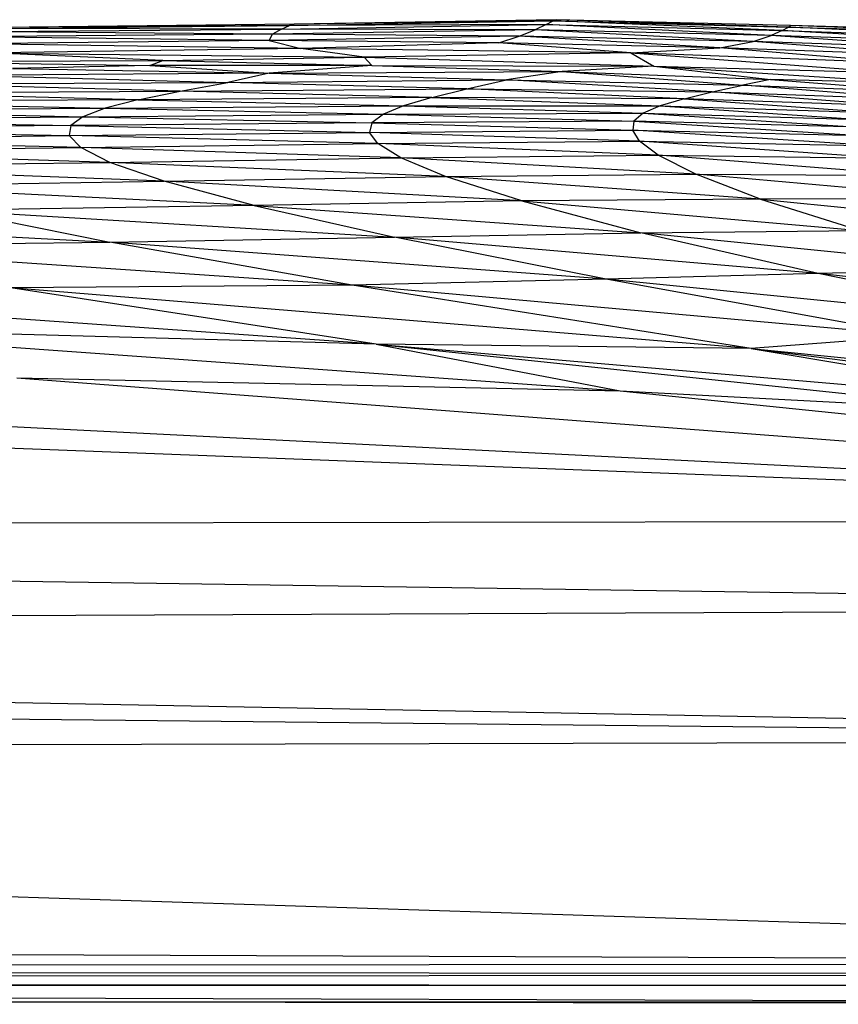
# Paper-space layout '_Posterior' of a CAD drawing. Header units: millimetres. Extents: x -1200 to 50, y -70 to 65.
# Tile 32 of 55: x -516 to -478, y 15 to 60. Entities that reach past the tile are written whole.
import ezdxf

# ---------------------------------------------------------------- set-up
doc = ezdxf.new("R2010")
doc.units = ezdxf.units.MM

psp = doc.layouts.new('_Posterior')

# ---------------------------------------------------------------- linework, layer by layer
at = {"color": 7, "linetype": 'Continuous', "lineweight": 25}
for p, q in [((-503.366, 59.451), (-491.364, 59.661)), ((-491.224, 59.718), (-503.145, 59.507)), ((-491.364, 59.661), (-503.145, 59.507)), ((-491.681, 59.5), (-491.364, 59.661)), ((-491.364, 59.661), (-491.224, 59.718)), ((-480.945, 59.22), (-491.364, 59.661)), ((-491.364, 59.661), (-480.661, 59.385)), ((-480.661, 59.385), (-491.224, 59.718)), ((-480.562, 59.46), (-491.224, 59.718)), ((-517.318, 59.168), (-503.72, 59.294)), ((-504.132, 59.061), (-517.318, 59.168)), ((-516.901, 59.315), (-503.366, 59.451)), ((-503.72, 59.294), (-516.901, 59.315)), ((-503.145, 59.507), (-516.554, 59.355)), ((-503.366, 59.451), (-516.554, 59.355)), ((-503.72, 59.294), (-504.132, 59.061)), ((-492.19, 59.26), (-504.132, 59.061)), ((-503.72, 59.294), (-491.681, 59.5)), ((-503.72, 59.294), (-503.366, 59.451)), ((-492.19, 59.26), (-503.72, 59.294)), ((-503.366, 59.451), (-503.145, 59.507)), ((-491.681, 59.5), (-503.366, 59.451)), ((-492.911, 58.965), (-492.19, 59.26)), ((-491.681, 59.5), (-492.19, 59.26)), ((-482.272, 58.72), (-492.19, 59.26)), ((-481.448, 58.991), (-492.19, 59.26)), ((-481.448, 58.991), (-491.681, 59.5)), ((-491.681, 59.5), (-480.945, 59.22)), ((-480.945, 59.22), (-481.448, 58.991)), ((-480.945, 59.22), (-480.661, 59.385)), ((-471.954, 58.689), (-480.945, 59.22)), ((-480.945, 59.22), (-471.53, 58.931)), ((-480.661, 59.385), (-480.562, 59.46)), ((-471.53, 58.931), (-480.661, 59.385)), ((-480.661, 59.385), (-471.288, 59.106)), ((-471.288, 59.106), (-480.562, 59.46)), ((-471.208, 59.193), (-480.562, 59.46)), ((-504.132, 59.061), (-517.67, 58.936)), ((-504.293, 58.769), (-517.67, 58.936)), ((-504.293, 58.769), (-517.618, 58.622)), ((-504.293, 58.769), (-504.132, 59.061)), ((-492.911, 58.965), (-504.293, 58.769)), ((-493.836, 58.663), (-504.293, 58.769)), ((-504.293, 58.769), (-502.846, 58.408)), ((-492.911, 58.965), (-504.132, 59.061)), ((-493.836, 58.663), (-492.911, 58.965)), ((-483.788, 58.436), (-492.911, 58.965)), ((-482.272, 58.72), (-492.911, 58.965)), ((-483.788, 58.436), (-482.272, 58.72)), ((-482.272, 58.72), (-481.448, 58.991)), ((-473.631, 58.072), (-482.272, 58.72)), ((-472.618, 58.397), (-482.272, 58.72)), ((-472.618, 58.397), (-481.448, 58.991)), ((-471.954, 58.689), (-481.448, 58.991)), ((-502.846, 58.408), (-517.618, 58.622)), ((-502.846, 58.408), (-516.839, 58.203)), ((-493.836, 58.663), (-502.846, 58.408)), ((-487.839, 58.202), (-502.846, 58.408)), ((-499.963, 58.007), (-502.846, 58.408)), ((-487.839, 58.202), (-493.836, 58.663)), ((-483.788, 58.436), (-493.836, 58.663)), ((-487.839, 58.202), (-483.788, 58.436)), ((-475.12, 57.723), (-483.788, 58.436)), ((-473.631, 58.072), (-483.788, 58.436)), ((-521.845, 57.815), (-509.124, 57.866)), ((-521.845, 57.815), (-509.711, 57.63)), ((-509.124, 57.866), (-516.839, 58.203)), ((-516.839, 58.203), (-499.963, 58.007)), ((-509.711, 57.63), (-509.124, 57.866)), ((-509.124, 57.866), (-499.963, 58.007)), ((-509.124, 57.866), (-499.619, 57.639)), ((-487.839, 58.202), (-499.963, 58.007)), ((-499.963, 58.007), (-499.619, 57.639)), ((-499.963, 58.007), (-486.779, 57.61)), ((-487.839, 58.202), (-486.779, 57.61)), ((-487.839, 58.202), (-475.867, 57.306)), ((-475.12, 57.723), (-487.839, 58.202)), ((-509.711, 57.63), (-515.968, 57.493)), ((-515.968, 57.493), (-504.294, 57.287)), ((-499.619, 57.639), (-509.711, 57.63)), ((-509.711, 57.63), (-504.294, 57.287)), ((-499.619, 57.639), (-504.294, 57.287)), ((-504.294, 57.287), (-490.961, 57.36)), ((-499.619, 57.639), (-490.961, 57.36)), ((-499.619, 57.639), (-486.779, 57.61)), ((-490.961, 57.36), (-493.492, 56.979)), ((-486.779, 57.61), (-490.961, 57.36)), ((-490.961, 57.36), (-481.479, 56.989)), ((-490.961, 57.36), (-482.74, 56.733)), ((-486.779, 57.61), (-481.479, 56.989)), ((-486.779, 57.61), (-475.867, 57.306)), ((-486.779, 57.61), (-474.855, 56.838)), ((-504.294, 57.287), (-517.68, 57.184)), ((-517.68, 57.184), (-506.164, 56.86)), ((-504.294, 57.287), (-506.164, 56.86)), ((-506.164, 56.86), (-493.492, 56.979)), ((-504.294, 57.287), (-493.492, 56.979)), ((-495.3, 56.572), (-493.492, 56.979)), ((-493.492, 56.979), (-482.74, 56.733)), ((-484.134, 56.43), (-493.492, 56.979)), ((-481.479, 56.989), (-482.74, 56.733)), ((-474.855, 56.838), (-481.479, 56.989)), ((-481.479, 56.989), (-474.129, 56.435)), ((-523.316, 56.396), (-508.34, 56.463)), ((-520.596, 56.798), (-506.164, 56.86)), ((-508.34, 56.463), (-520.596, 56.798)), ((-510.263, 56.075), (-508.34, 56.463)), ((-508.34, 56.463), (-506.164, 56.86)), ((-508.34, 56.463), (-495.3, 56.572)), ((-496.889, 56.177), (-508.34, 56.463)), ((-495.3, 56.572), (-506.164, 56.86)), ((-496.889, 56.177), (-495.3, 56.572)), ((-495.3, 56.572), (-484.134, 56.43)), ((-485.411, 56.116), (-495.3, 56.572)), ((-484.134, 56.43), (-482.74, 56.733)), ((-474.701, 56.103), (-482.74, 56.733)), ((-482.74, 56.733), (-474.129, 56.435)), ((-510.263, 56.075), (-525.46, 55.992)), ((-510.263, 56.075), (-523.316, 56.396)), ((-510.263, 56.075), (-511.747, 55.691)), ((-496.889, 56.177), (-510.263, 56.075)), ((-510.263, 56.075), (-498.18, 55.794)), ((-496.889, 56.177), (-498.18, 55.794)), ((-485.411, 56.116), (-496.889, 56.177)), ((-496.889, 56.177), (-486.496, 55.796)), ((-485.411, 56.116), (-486.496, 55.796)), ((-485.411, 56.116), (-484.134, 56.43)), ((-485.411, 56.116), (-476.457, 55.475)), ((-475.58, 55.785), (-485.411, 56.116)), ((-475.58, 55.785), (-484.134, 56.43)), ((-484.134, 56.43), (-474.701, 56.103)), ((-527.044, 55.592), (-511.747, 55.691)), ((-527.044, 55.592), (-512.764, 55.304)), ((-525.46, 55.992), (-511.747, 55.691)), ((-511.747, 55.691), (-512.764, 55.304)), ((-511.747, 55.691), (-498.18, 55.794)), ((-511.747, 55.691), (-499.093, 55.415)), ((-498.18, 55.794), (-499.093, 55.415)), ((-498.18, 55.794), (-486.496, 55.796)), ((-498.18, 55.794), (-487.278, 55.464)), ((-486.496, 55.796), (-487.278, 55.464)), ((-486.496, 55.796), (-476.457, 55.475)), ((-486.496, 55.796), (-477.159, 55.164)), ((-528.082, 55.186), (-512.764, 55.304)), ((-528.082, 55.186), (-513.316, 54.897)), ((-512.764, 55.304), (-513.316, 54.897)), ((-512.764, 55.304), (-499.093, 55.415)), ((-512.764, 55.304), (-499.609, 55.023)), ((-499.093, 55.415), (-499.609, 55.023)), ((-499.093, 55.415), (-487.278, 55.464)), ((-499.093, 55.415), (-487.69, 55.103)), ((-487.278, 55.464), (-487.69, 55.103)), ((-487.278, 55.464), (-477.159, 55.164)), ((-487.278, 55.464), (-477.469, 54.831)), ((-513.316, 54.897), (-528.588, 54.76)), ((-528.588, 54.76), (-513.381, 54.442)), ((-513.316, 54.897), (-513.381, 54.442)), ((-499.609, 55.023), (-513.316, 54.897)), ((-513.316, 54.897), (-499.719, 54.591)), ((-499.609, 55.023), (-499.719, 54.591)), ((-499.719, 54.591), (-487.747, 54.692)), ((-487.69, 55.103), (-499.609, 55.023)), ((-499.609, 55.023), (-487.747, 54.692)), ((-487.69, 55.103), (-487.747, 54.692)), ((-487.747, 54.692), (-477.345, 54.447)), ((-487.436, 54.194), (-487.747, 54.692)), ((-476.964, 53.989), (-487.747, 54.692)), ((-477.469, 54.831), (-487.69, 55.103)), ((-487.69, 55.103), (-477.345, 54.447)), ((-528.532, 54.285), (-513.381, 54.442)), ((-512.858, 53.902), (-528.532, 54.285)), ((-513.381, 54.442), (-499.719, 54.591)), ((-499.348, 54.078), (-513.381, 54.442)), ((-512.858, 53.902), (-513.381, 54.442)), ((-487.436, 54.194), (-499.719, 54.591)), ((-499.348, 54.078), (-499.719, 54.591)), ((-527.801, 53.725), (-512.858, 53.902)), ((-512.858, 53.902), (-499.348, 54.078)), ((-498.301, 53.431), (-512.858, 53.902)), ((-511.534, 53.226), (-512.858, 53.902)), ((-499.348, 54.078), (-487.436, 54.194)), ((-486.585, 53.549), (-499.348, 54.078)), ((-498.301, 53.431), (-499.348, 54.078)), ((-487.436, 54.194), (-476.964, 53.989)), ((-486.585, 53.549), (-487.436, 54.194)), ((-476.252, 53.412), (-487.436, 54.194)), ((-511.534, 53.226), (-527.801, 53.725)), ((-511.534, 53.226), (-498.301, 53.431)), ((-498.301, 53.431), (-486.585, 53.549)), ((-484.878, 52.689), (-498.301, 53.431)), ((-496.258, 52.585), (-498.301, 53.431)), ((-486.585, 53.549), (-476.252, 53.412)), ((-484.878, 52.689), (-486.585, 53.549)), ((-474.85, 52.634), (-486.585, 53.549)), ((-526.175, 53.034), (-511.534, 53.226)), ((-509.064, 52.364), (-526.175, 53.034)), ((-496.258, 52.585), (-511.534, 53.226)), ((-509.064, 52.364), (-511.534, 53.226)), ((-509.064, 52.364), (-496.258, 52.585)), ((-496.258, 52.585), (-484.878, 52.689)), ((-481.937, 51.556), (-496.258, 52.585)), ((-492.792, 51.47), (-496.258, 52.585)), ((-484.878, 52.689), (-474.85, 52.634)), ((-472.375, 51.575), (-484.878, 52.689)), ((-481.937, 51.556), (-484.878, 52.689)), ((-523.305, 52.16), (-509.064, 52.364)), ((-504.968, 51.257), (-523.305, 52.16)), ((-492.792, 51.47), (-509.064, 52.364)), ((-504.968, 51.257), (-509.064, 52.364)), ((-481.937, 51.556), (-492.792, 51.47)), ((-472.375, 51.575), (-481.937, 51.556)), ((-481.937, 51.556), (-468.508, 50.182)), ((-481.937, 51.556), (-477.403, 50.118)), ((-504.968, 51.257), (-518.684, 51.041)), ((-492.792, 51.47), (-504.968, 51.257)), ((-504.968, 51.257), (-487.371, 50.019)), ((-504.968, 51.257), (-498.591, 49.821)), ((-492.792, 51.47), (-477.403, 50.118)), ((-492.792, 51.47), (-487.371, 50.019)), ((-534.193, 50.835), (-511.539, 49.59)), ((-518.684, 51.041), (-498.591, 49.821)), ((-518.684, 51.041), (-511.539, 49.59)), ((-511.539, 49.59), (-498.591, 49.821)), ((-498.591, 49.821), (-487.371, 50.019)), ((-479.315, 48.168), (-498.591, 49.821)), ((-488.948, 47.912), (-498.591, 49.821)), ((-487.371, 50.019), (-477.403, 50.118)), ((-470.882, 48.356), (-487.371, 50.019)), ((-479.315, 48.168), (-487.371, 50.019)), ((-526.966, 49.414), (-511.539, 49.59)), ((-500.507, 47.64), (-526.966, 49.414)), ((-488.948, 47.912), (-511.539, 49.59)), ((-500.507, 47.64), (-511.539, 49.59)), ((-479.315, 48.168), (-488.948, 47.912)), ((-470.882, 48.356), (-479.315, 48.168)), ((-461.798, 46.207), (-479.315, 48.168)), ((-467.522, 45.768), (-479.315, 48.168)), ((-499.414, 44.956), (-537.86, 47.646)), ((-500.507, 47.64), (-516.041, 47.514)), ((-482.35, 44.756), (-516.041, 47.514)), ((-499.414, 44.956), (-516.041, 47.514)), ((-488.948, 47.912), (-500.507, 47.64)), ((-474.728, 45.324), (-500.507, 47.64)), ((-482.35, 44.756), (-500.507, 47.64)), ((-467.522, 45.768), (-488.948, 47.912)), ((-474.728, 45.324), (-488.948, 47.912)), ((-430.969, 36.942), (-672.213, 46.213)), ((-499.414, 44.956), (-529.431, 45.768)), ((-529.431, 45.768), (-488.323, 42.823)), ((-474.728, 45.324), (-482.35, 44.756)), ((-482.35, 44.756), (-499.414, 44.956)), ((-499.414, 44.956), (-488.323, 42.823)), ((-499.414, 44.956), (-469.992, 41.855)), ((-499.414, 44.956), (-467.013, 42.165)), ((-482.35, 44.756), (-457.767, 42.273)), ((-482.35, 44.756), (-467.013, 42.165)), ((-482.35, 44.756), (-457.837, 41.596)), ((-567.761, 43.787), (-430.969, 36.942)), ((-515.764, 43.425), (-488.323, 42.823)), ((-515.764, 43.425), (-430.969, 36.942)), ((-488.323, 42.823), (-469.992, 41.855)), ((-488.323, 42.823), (-430.969, 36.942)), ((-430.969, 36.942), (-679.431, 36.533)), ((-432.899, 32.95), (-679.431, 36.533)), ((-432.899, 32.95), (-684.463, 31.851)), ((-684.463, 31.851), (-425.809, 26.937)), ((-690.038, 29.759), (-425.809, 26.937)), ((-716.329, 26.263), (-425.809, 26.937)), ((-716.329, 26.263), (-421.974, 16.778)), ((-421.974, 16.778), (-735.773, 18.063)), ((-736.03, 16.528), (-421.974, 16.778)), ((-736.13, 16.022), (-421.977, 16.277)), ((-736.03, 16.528), (-421.977, 16.277)), ((-736.141, 15.901), (-421.98, 15.728)), ((-736.141, 15.901), (-421.984, 14.909)), ((-736.13, 16.022), (-421.98, 15.728)), ((-736.167, 15.261), (-421.984, 14.909)), ((-426.73, 15), (-722.73, 15))]:
    psp.add_line(p, q, dxfattribs=at)

doc.saveas('drawing.dxf')
